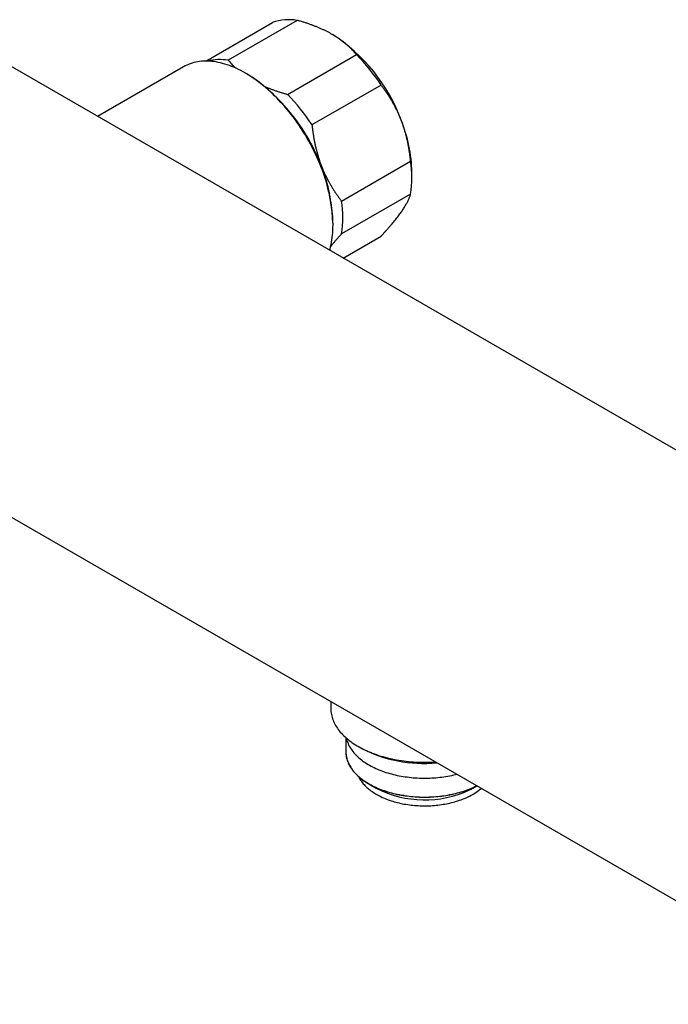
# Model space of a CAD drawing. Header units: millimetres. Extents: x 8 to 686, y 12 to 353.
# Tile 6 of 11: x 513 to 599, y 96 to 227. Entities that reach past the tile are written whole.
import ezdxf

# ---------------------------------------------------------------- set-up
doc = ezdxf.new("R2010")
doc.units = ezdxf.units.MM

msp = doc.modelspace()

# ---------------------------------------------------------------- linework, layer by layer
at = {"color": 7, "linetype": 'Continuous', "lineweight": 30}
for p, q in [((549.88, 226.96), (540.69, 221.66)), ((537.71, 221.54), (546.6, 226.67)), ((650.19, 140.92), (509.47, 222.16)), ((548.56, 217.11), (557.76, 222.42)), ((534.72, 220.77), (523.3, 214.17)), ((543.15, 219.85), (542.97, 219.95)), ((561.04, 218.34), (551.84, 213.03)), ((555.78, 202.88), (564.97, 208.19)), ((565.13, 205.91), (565.13, 206.73)), ((564.97, 203.82), (555.78, 198.51)), ((554.64, 199.74), (554.64, 199.95)), ((555.99, 195.3), (561.04, 198.22)), ((483.48, 177.12), (624.19, 95.89)), ((554.33, 136.22), (554.33, 135.34)), ((556.36, 131.41), (556.36, 129.55)), ((557.99, 130.24), (558.35, 130.04)), ((559.41, 125.26), (560.4, 124.69)), ((573.27, 124.69), (573.79, 124.99)), ((573.73, 124.99), (573.76, 125.01)), ((573.75, 124.98), (573.77, 125))]:
    msp.add_line(p, q, dxfattribs=at)
at = {"color": 7, "linetype": 'Continuous', "lineweight": 30, "flags": 128}
for points in [[(554.2, 196.34), (554.24, 196.48), (554.31, 196.78), (554.38, 197.09), (554.44, 197.4), (554.49, 197.72), (554.54, 198.04), (554.57, 198.37), (554.6, 198.7), (554.62, 199.05), (554.63, 199.39), (554.64, 199.74), (554.63, 200.1), (554.62, 200.46), (554.6, 200.82), (554.57, 201.19), (554.54, 201.56), (554.49, 201.93), (554.44, 202.31), (554.38, 202.69), (554.31, 203.07), (554.24, 203.46), (554.15, 203.84), (554.06, 204.23), (553.97, 204.62), (553.86, 205.02), (553.75, 205.41), (553.63, 205.8), (553.5, 206.2), (553.36, 206.59), (553.22, 206.99), (553.07, 207.38), (552.92, 207.77), (552.75, 208.17), (552.58, 208.56), (552.41, 208.95), (552.22, 209.33), (552.04, 209.72), (551.84, 210.1), (551.64, 210.49), (551.43, 210.86), (551.22, 211.24), (551, 211.61), (550.77, 211.98), (550.55, 212.35), (550.31, 212.71), (550.07, 213.06), (549.83, 213.42), (549.58, 213.76), (549.32, 214.11), (549.06, 214.44), (548.8, 214.78), (548.54, 215.1), (548.26, 215.42), (547.99, 215.74), (547.71, 216.04), (547.43, 216.35), (547.15, 216.64), (546.86, 216.93), (546.57, 217.21), (546.28, 217.48), (545.99, 217.75), (545.69, 218), (545.39, 218.25), (545.09, 218.5), (544.79, 218.73), (544.49, 218.95), (544.19, 219.17), (543.88, 219.38), (543.58, 219.58), (543.27, 219.77), (542.97, 219.95), (542.66, 220.12), (542.36, 220.28), (542.05, 220.44), (541.75, 220.58), (541.45, 220.71), (541.14, 220.84), (540.84, 220.95), (540.54, 221.06), (540.24, 221.15), (539.95, 221.23), (539.65, 221.31), (539.36, 221.37), (539.07, 221.42), (538.79, 221.47), (538.5, 221.5), (538.22, 221.52), (537.95, 221.54), (537.67, 221.54), (537.4, 221.53), (537.13, 221.51), (536.87, 221.48), (536.61, 221.44), (536.36, 221.39), (536.11, 221.34), (535.87, 221.27), (535.63, 221.19), (535.39, 221.1), (535.16, 221), (534.94, 220.89), (534.72, 220.77)], [(554.33, 135.34), (554.33, 135.26), (554.34, 135.07), (554.36, 134.88), (554.38, 134.69), (554.42, 134.5), (554.46, 134.32), (554.51, 134.13), (554.57, 133.94), (554.64, 133.76), (554.71, 133.58), (554.8, 133.39), (554.89, 133.21), (554.99, 133.03), (555.1, 132.85), (555.22, 132.68), (555.34, 132.5), (555.47, 132.33), (555.61, 132.16), (555.76, 131.99), (555.92, 131.83), (556.08, 131.66), (556.25, 131.5), (556.43, 131.34), (556.62, 131.19), (556.81, 131.03), (557.01, 130.88), (557.21, 130.74), (557.42, 130.59), (557.64, 130.45), (557.87, 130.31), (558.1, 130.18), (558.34, 130.05), (558.58, 129.92), (558.83, 129.8), (559.08, 129.68), (559.34, 129.57), (559.61, 129.46), (559.87, 129.35), (560.15, 129.25), (560.43, 129.15), (560.71, 129.05), (561, 128.96), (561.29, 128.88), (561.58, 128.79), (561.88, 128.72), (562.19, 128.64), (562.49, 128.58), (562.8, 128.51), (563.11, 128.45), (563.42, 128.4), (563.74, 128.35), (564.06, 128.31), (564.38, 128.27), (564.7, 128.23), (565.02, 128.2), (565.35, 128.18), (565.67, 128.16), (566, 128.14), (566.33, 128.13), (566.65, 128.13), (566.98, 128.13), (567.31, 128.13), (567.63, 128.14), (567.96, 128.16), (568.27, 128.17)], [(556.41, 131.36), (556.44, 131.21), (556.48, 131.06), (556.53, 130.9), (556.59, 130.75), (556.65, 130.59), (556.72, 130.44), (556.8, 130.29), (556.89, 130.14), (556.98, 129.99), (557.08, 129.84), (557.18, 129.69), (557.29, 129.55), (557.41, 129.4), (557.53, 129.26), (557.66, 129.12), (557.8, 128.98), (557.95, 128.85), (558.09, 128.72), (558.25, 128.58), (558.41, 128.46), (558.58, 128.33), (558.75, 128.21), (558.93, 128.09), (559.11, 127.97), (559.3, 127.85), (559.5, 127.74), (559.7, 127.63), (559.9, 127.52), (560.11, 127.42), (560.32, 127.32), (560.54, 127.22), (560.76, 127.13), (560.99, 127.04), (561.22, 126.95), (561.45, 126.87), (561.69, 126.79), (561.93, 126.72), (562.18, 126.64), (562.42, 126.58), (562.68, 126.51), (562.93, 126.45), (563.19, 126.39), (563.44, 126.34), (563.71, 126.29), (563.97, 126.24), (564.23, 126.2), (564.5, 126.17), (564.77, 126.13), (565.04, 126.1), (565.31, 126.08), (565.58, 126.06), (565.86, 126.04), (566.13, 126.03), (566.41, 126.02), (566.68, 126.02), (566.96, 126.02), (567.23, 126.02), (567.51, 126.03), (567.78, 126.04), (568.05, 126.06), (568.33, 126.08), (568.6, 126.1), (568.87, 126.13), (569.14, 126.16), (569.4, 126.2), (569.67, 126.24), (569.93, 126.29), (570.19, 126.33), (570.45, 126.39), (570.71, 126.44), (570.96, 126.5), (571.1, 126.54)], [(556.36, 129.94), (556.34, 129.79), (556.33, 129.63), (556.33, 129.47), (556.34, 129.32), (556.35, 129.16), (556.38, 129), (556.4, 128.84), (556.44, 128.68), (556.48, 128.53), (556.53, 128.37), (556.59, 128.22), (556.65, 128.06), (556.72, 127.91), (556.8, 127.76), (556.89, 127.6), (556.98, 127.45), (557.08, 127.31), (557.18, 127.16), (557.29, 127.01), (557.41, 126.87), (557.53, 126.73), (557.66, 126.59), (557.8, 126.45), (557.95, 126.32), (558.09, 126.18), (558.25, 126.05), (558.41, 125.93), (558.58, 125.8), (558.75, 125.68), (558.93, 125.55), (559.11, 125.44), (559.3, 125.32), (559.5, 125.21), (559.7, 125.1), (559.9, 124.99), (560.11, 124.89), (560.32, 124.79), (560.54, 124.69), (560.76, 124.6), (560.99, 124.51), (561.22, 124.42), (561.45, 124.34), (561.69, 124.26), (561.93, 124.18), (562.18, 124.11), (562.42, 124.04), (562.68, 123.98), (562.93, 123.92), (563.19, 123.86), (563.44, 123.81), (563.71, 123.76), (563.97, 123.71), (564.23, 123.67), (564.5, 123.64), (564.77, 123.6), (565.04, 123.57), (565.31, 123.55), (565.58, 123.53), (565.86, 123.51), (566.13, 123.5), (566.41, 123.49), (566.68, 123.48), (566.96, 123.48), (567.23, 123.49), (567.51, 123.5), (567.78, 123.51), (568.05, 123.53), (568.33, 123.55), (568.6, 123.57), (568.87, 123.6), (569.14, 123.63), (569.4, 123.67), (569.67, 123.71), (569.93, 123.75), (570.19, 123.8), (570.45, 123.86), (570.71, 123.91), (570.96, 123.97), (571.22, 124.04), (571.46, 124.11), (571.71, 124.18), (571.95, 124.25), (572.19, 124.33), (572.42, 124.41), (572.65, 124.5), (572.88, 124.59), (573.1, 124.68), (573.32, 124.78), (573.54, 124.88), (573.75, 124.98)], [(556.36, 129.55), (556.36, 129.47), (556.36, 129.32), (556.38, 129.16), (556.4, 129), (556.43, 128.84), (556.46, 128.69), (556.5, 128.53), (556.55, 128.37), (556.61, 128.22), (556.67, 128.06), (556.74, 127.91), (556.82, 127.76), (556.91, 127.61), (557, 127.46), (557.1, 127.31), (557.2, 127.17), (557.31, 127.02), (557.43, 126.88), (557.55, 126.74), (557.68, 126.6), (557.82, 126.46), (557.96, 126.32), (558.11, 126.19), (558.27, 126.06), (558.43, 125.93), (558.6, 125.81), (558.77, 125.68), (558.95, 125.56), (559.13, 125.45), (559.32, 125.33), (559.51, 125.22), (559.71, 125.11), (559.91, 125), (560.12, 124.9), (560.34, 124.8), (560.55, 124.7), (560.77, 124.61), (561, 124.52), (561.23, 124.43), (561.46, 124.35), (561.7, 124.27), (561.94, 124.2), (562.19, 124.12), (562.43, 124.06), (562.68, 123.99), (562.94, 123.93), (563.19, 123.87), (563.45, 123.82), (563.71, 123.77), (563.98, 123.73), (564.24, 123.68), (564.51, 123.65), (564.78, 123.61), (565.04, 123.59), (565.32, 123.56), (565.59, 123.54), (565.86, 123.52), (566.13, 123.51), (566.41, 123.5), (566.68, 123.5), (566.96, 123.5), (567.23, 123.5), (567.5, 123.51), (567.78, 123.52), (568.05, 123.54), (568.32, 123.56), (568.59, 123.58), (568.86, 123.61), (569.13, 123.64), (569.4, 123.68), (569.66, 123.72), (569.93, 123.77), (570.19, 123.82), (570.45, 123.87), (570.7, 123.92), (570.96, 123.98), (571.21, 124.05), (571.45, 124.12), (571.7, 124.19), (571.94, 124.26), (572.18, 124.34), (572.41, 124.43), (572.64, 124.51), (572.87, 124.6), (573.09, 124.69), (573.31, 124.79), (573.52, 124.89), (573.73, 124.99)], [(558.04, 126.23), (558.07, 126.17), (558.14, 126.03), (558.21, 125.9), (558.29, 125.77), (558.38, 125.65), (558.47, 125.52), (558.56, 125.39), (558.67, 125.27), (558.77, 125.15), (558.89, 125.02), (559.01, 124.91), (559.13, 124.79), (559.26, 124.67), (559.39, 124.56), (559.53, 124.45), (559.68, 124.34), (559.83, 124.23), (559.98, 124.13), (560.14, 124.02), (560.31, 123.92), (560.47, 123.83), (560.65, 123.73), (560.82, 123.64), (561, 123.55), (561.19, 123.46), (561.38, 123.38), (561.57, 123.3), (561.77, 123.22), (561.97, 123.15), (562.17, 123.07), (562.38, 123.01), (562.59, 122.94), (562.8, 122.88), (563.01, 122.82), (563.23, 122.76), (563.45, 122.71), (563.67, 122.66), (563.9, 122.61), (564.12, 122.57), (564.35, 122.53), (564.58, 122.5), (564.81, 122.46), (565.05, 122.43), (565.28, 122.41), (565.52, 122.39), (565.75, 122.37), (565.99, 122.36), (566.23, 122.34), (566.46, 122.34), (566.7, 122.33), (566.94, 122.33), (567.18, 122.34), (567.42, 122.34), (567.65, 122.35), (567.89, 122.37), (568.13, 122.39), (568.36, 122.41), (568.6, 122.43), (568.83, 122.46), (569.06, 122.49), (569.29, 122.53), (569.52, 122.57), (569.75, 122.61), (569.97, 122.65), (570.19, 122.7), (570.41, 122.76), (570.63, 122.81), (570.85, 122.87), (571.06, 122.93), (571.27, 123), (571.48, 123.07), (571.68, 123.14), (571.88, 123.21), (572.08, 123.29), (572.27, 123.37), (572.46, 123.46), (572.64, 123.54), (572.82, 123.63)]]:
    msp.add_lwpolyline(points, dxfattribs=at)
at = {"color": 7, "linetype": 'Continuous', "lineweight": 30}
for centre, radius, start, end in [((548.8, 220.55), 6.5, 80.4431, 109.7759), ((542.12, 205.72), 23.01, 20.2185, 57.3706), ((539.61, 215), 6.74, 80.7684, 104.2835), ((539.44, 204.34), 25.74, 32.9566, 44.6325), ((529.69, 198.81), 24.97, 2.6058, 57.3888), ((530.25, 199.03), 25.74, 32.9566, 44.6325), ((529.18, 198.22), 25.68, 21.299, 34.7317), ((545.67, 206.36), 19.47, 1.0766, 22.0527), ((532.59, 199.52), 22.03, 11.2754, 21.3858), ((550.1, 206), 15.03, 351.6359, 8.3641), ((540.91, 200.7), 15.03, 351.6359, 8.3641), ((566.68, 145.93), 17.95, 242.324, 275.6348), ((566.85, 137.21), 14.09, 242.7183, 295.0675), ((568.78, 132.47), 8.99, 296.7604, 299.9835), ((569.38, 130.6), 7.77, 296.345, 310.0499)]:
    msp.add_arc(centre, radius, start, end, dxfattribs=at)
for points, knots in [([(554.53, 225.1), (554.42, 225.16), (554.2, 225.29), (553.85, 225.47), (553.5, 225.64), (553.13, 225.81), (552.76, 225.98), (552.38, 226.13), (552, 226.28), (551.6, 226.43), (551.19, 226.57), (550.76, 226.71), (550.32, 226.84), (550.03, 226.92), (549.88, 226.96)], [0, 0, 0, 0, 0.081816, 0.16367, 0.245526, 0.327345, 0.409934, 0.492524, 0.573549, 0.654574, 0.740914, 0.827281, 0.913654, 1, 1, 1, 1]), ([(557.76, 222.42), (557.69, 222.5), (557.56, 222.65), (557.35, 222.88), (557.13, 223.11), (556.9, 223.34), (556.66, 223.56), (556.41, 223.78), (556.15, 223.99), (555.88, 224.21), (555.59, 224.42), (555.29, 224.63), (554.98, 224.83), (554.72, 224.99), (554.57, 225.08), (554.53, 225.1)], [0, 0, 0, 0, 0.079536, 0.159093, 0.238646, 0.318178, 0.39818, 0.47818, 0.55735, 0.63652, 0.719515, 0.80255, 0.885583, 0.968575, 1, 1, 1, 1]), ([(540.69, 221.66), (540.76, 221.58), (540.9, 221.42), (541.11, 221.18), (541.34, 220.94), (541.54, 220.75), (541.66, 220.64), (541.7, 220.6)], [0, 0, 0, 0, 0.222764, 0.445589, 0.668403, 0.891152, 1, 1, 1, 1]), ([(545.55, 218.16), (545.63, 218.13), (545.82, 218.04), (546.14, 217.91), (546.52, 217.77), (546.9, 217.63), (547.31, 217.49), (547.72, 217.36), (548.14, 217.23), (548.42, 217.15), (548.56, 217.11)], [0, 0, 0, 0, 0.078133, 0.207355, 0.334291, 0.461229, 0.595897, 0.730607, 0.865323, 1, 1, 1, 1]), ([(563.71, 213.67), (563.69, 213.73), (563.61, 213.93), (563.48, 214.25), (563.3, 214.65), (563.11, 215.05), (562.92, 215.43), (562.71, 215.81), (562.5, 216.19), (562.28, 216.55), (562.05, 216.91), (561.81, 217.28), (561.56, 217.64), (561.3, 217.99), (561.13, 218.22), (561.04, 218.34)], [0, 0, 0, 0, 0.0340833, 0.1132228, 0.1923969, 0.2715725, 0.3507142, 0.4305461, 0.5103785, 0.5888076, 0.6672374, 0.750413, 0.8336138, 0.9168187, 1, 1, 1, 1]), ([(551.84, 213.03), (551.86, 212.88), (551.89, 212.57), (551.95, 212.11), (552.02, 211.64), (552.1, 211.18), (552.19, 210.73), (552.28, 210.27), (552.39, 209.82), (552.51, 209.37), (552.64, 208.91), (552.78, 208.45), (552.94, 208), (553.05, 207.7), (553.11, 207.55)], [0, 0, 0, 0, 0.082025, 0.164072, 0.246116, 0.328135, 0.410674, 0.493213, 0.574834, 0.656455, 0.742321, 0.82823, 0.914137, 1, 1, 1, 1]), ([(564.97, 208.19), (564.96, 208.35), (564.92, 208.65), (564.86, 209.12), (564.8, 209.58), (564.72, 210.04), (564.63, 210.5), (564.54, 210.95), (564.43, 211.4), (564.31, 211.86), (564.18, 212.31), (564.04, 212.77), (563.88, 213.23), (563.77, 213.52), (563.71, 213.67)], [0, 0, 0, 0, 0.082025, 0.164072, 0.246116, 0.328135, 0.410674, 0.493213, 0.574834, 0.656455, 0.742321, 0.82823, 0.914137, 1, 1, 1, 1]), ([(553.11, 207.55), (553.13, 207.49), (553.21, 207.3), (553.34, 206.97), (553.52, 206.57), (553.71, 206.18), (553.9, 205.79), (554.11, 205.41), (554.32, 205.04), (554.54, 204.67), (554.76, 204.31), (555, 203.95), (555.26, 203.58), (555.52, 203.23), (555.69, 203), (555.78, 202.88)], [0, 0, 0, 0, 0.034083, 0.113223, 0.192397, 0.271573, 0.350714, 0.430546, 0.510378, 0.588808, 0.667237, 0.750413, 0.833614, 0.916819, 1, 1, 1, 1]), ([(563.71, 201.42), (563.74, 201.46), (563.81, 201.56), (563.93, 201.74), (564.07, 201.96), (564.2, 202.17), (564.32, 202.37), (564.44, 202.57), (564.54, 202.76), (564.63, 202.95), (564.72, 203.13), (564.79, 203.31), (564.86, 203.48), (564.92, 203.65), (564.96, 203.76), (564.97, 203.82)], [0, 0, 0, 0, 0.034083, 0.113223, 0.192397, 0.271573, 0.350714, 0.430546, 0.510378, 0.588808, 0.667237, 0.750413, 0.833614, 0.916819, 1, 1, 1, 1]), ([(561.04, 198.22), (561.12, 198.31), (561.3, 198.5), (561.55, 198.78), (561.8, 199.06), (562.05, 199.33), (562.28, 199.61), (562.51, 199.87), (562.73, 200.14), (562.94, 200.4), (563.15, 200.66), (563.35, 200.92), (563.54, 201.18), (563.65, 201.34), (563.71, 201.42)], [0, 0, 0, 0, 0.082025, 0.164072, 0.246116, 0.328135, 0.410674, 0.493213, 0.574834, 0.656455, 0.742321, 0.82823, 0.914137, 1, 1, 1, 1]), ([(555.78, 198.51), (555.69, 198.42), (555.52, 198.23), (555.26, 197.95), (555.02, 197.67), (554.77, 197.39), (554.54, 197.13), (554.4, 196.96), (554.33, 196.88)], [0, 0, 0, 0, 0.169312, 0.33867, 0.508021, 0.677321, 0.847695, 1, 1, 1, 1])]:
    msp.add_open_spline(points, degree=3, knots=knots, dxfattribs=at)

doc.saveas('drawing.dxf')
